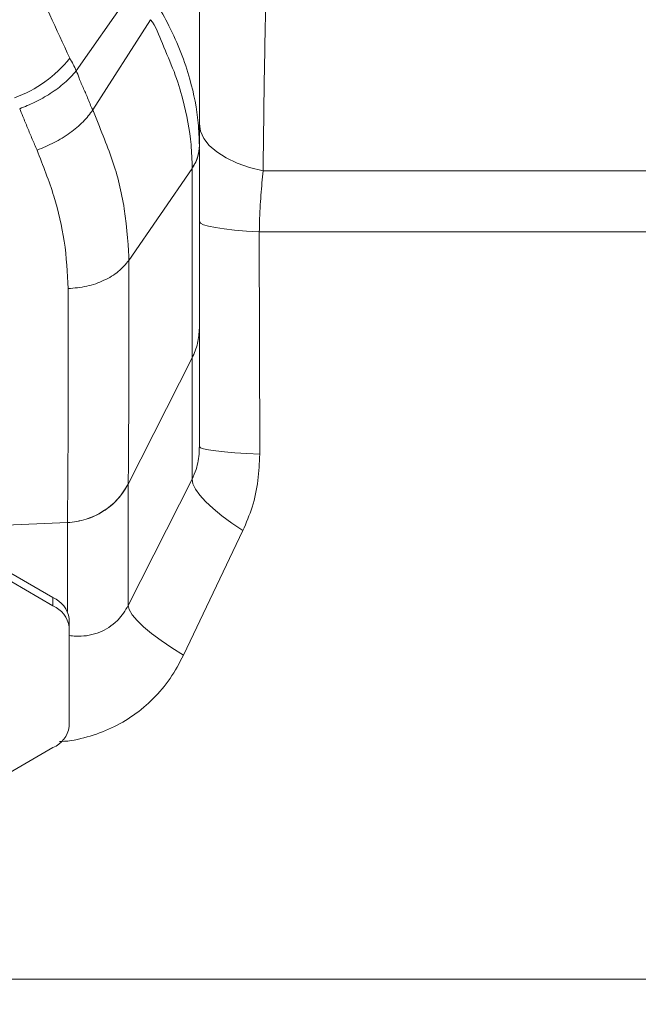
# Model space of a CAD drawing. Header units: millimetres. Extents: x 0 to 8410, y 0 to 5940.
# Tile 151 of 256: x 3669 to 3738, y 2432 to 2541. Entities that reach past the tile are written whole.
import ezdxf

# ---------------------------------------------------------------- set-up
doc = ezdxf.new("R2010")
doc.units = ezdxf.units.MM
doc.header["$LTSCALE"] = 10
doc.styles.add('SLDTEXTSTYLE0', font='TXT', dxfattribs={"width": 0.605})
doc.dimstyles.new('SLDDIMSTYLE6', dxfattribs={"dimtxt": 50, "dimasz": 50, "dimexe": 0, "dimexo": 0.0625, "dimgap": 12.5, "dimtad": 1, "dimtoh": 1, "dimdec": 0, "dimrnd": 1e-09, "dimzin": 12, "dimdsep": 46, "dimtxsty": 'SLDTEXTSTYLE0', "dimsah": 1, "dimcen": 0.09, "dimadec": 0, "dimazin": 0, "dimtfac": 1, "dimtofl": 0, "dimtmove": 0, "dimatfit": 3, "dimfxl": 1, "dimfrac": 2, "dimtolj": 1, "dimtzin": 12, "dimarcsym": 0})

# ---------------------------------------------------------------- blocks, each defined once
blk = doc.blocks.new('*D21')
at = {"color": 7, "linetype": 'Continuous', "lineweight": 0}
for p, q in [((3945.68, 2649.6), (3945.68, 2002.57)), ((3622.91, 2227.14), (3622.91, 2002.57)), ((3945.68, 2017.57), (3622.91, 2017.57))]:
    blk.add_line(p, q, dxfattribs=at)
for points in [[(3622.91, 2017.57), (3672.91, 2010.07), (3672.91, 2025.07)], [(3945.68, 2017.57), (3895.68, 2025.07), (3895.68, 2010.07)]]:
    blk.add_solid(points, dxfattribs=at)
at = {"color": 7, "linetype": 'Continuous', "lineweight": 0, "insert": (3727.01, 2082.03), "char_height": 50, "attachment_point": 1, "style": 'SLDTEXTSTYLE0'}
blk.add_mtext('323', dxfattribs=at)

msp = doc.modelspace()

# ---------------------------------------------------------------- linework, layer by layer
at = {"color": 7, "linetype": 'Continuous', "lineweight": 0}
for p, q in [((3681.681062, 2544.921997), (3675.187512, 2535.626832)), ((3683.456081, 2541.33353), (3677.056893, 2531.283412)), ((3688.111934, 2524.746153), (3681.049908, 2514.513287)), ((3688.907857, 2507.007244), (3688.907857, 2493.76944)), ((3688.101466, 2503.644678), (3680.985584, 2489.604178)), ((3672.599378, 2476.944569), (3659.66093, 2484.460253)), ((3672.599378, 2476.031023), (3659.66093, 2483.546707)), ((3674.407857, 2474.611628), (3674.407857, 2473.698083)), ((3674.407857, 2462.57456), (3674.407857, 2473.698083)), ((3667.712769, 2457.403082), (3672.599378, 2460.241619))]:
    msp.add_line(p, q, dxfattribs=at)
at = {"color": 8, "linetype": 'Continuous', "lineweight": 0}
for p, q in [((3696.004244, 2524.484608), (3783.880631, 2524.484608)), ((3695.578958, 2517.693344), (3695.629219, 2492.947701)), ((3785.789321, 2517.693344), (3695.578958, 2517.693344)), ((3688.101466, 2490.157637), (3688.101466, 2503.644678)), ((3680.985576, 2476.079333), (3688.101466, 2490.157637)), ((3680.985576, 2489.604178), (3680.985576, 2476.079333)), ((3674.211009, 2485.32309), (3659.289579, 2484.662536)), ((3674.210592, 2485.294584), (3674.211009, 2485.32309)), ((3674.210655, 2475.415397), (3674.210655, 2485.294584)), ((3693.762491, 2484.411243), (3687.141972, 2470.521975)), ((3672.599378, 2476.031023), (3672.599378, 2476.944569)), ((3642.907857, 2434.450764), (3760.35584, 2434.450764))]:
    msp.add_line(p, q, dxfattribs=at)
at = {"color": 8, "linetype": 'Continuous', "lineweight": 0, "flags": 128}
for points in [[(3696.004244, 2524.484608), (3694.486039, 2524.874184), (3693.100269, 2525.363627), (3691.875512, 2525.942895), (3690.837021, 2526.600006), (3690.006229, 2527.321431), (3689.400251, 2528.092238), (3689.031596, 2528.896603), (3688.907857, 2529.717896)], [(3695.578958, 2517.693344), (3694.142314, 2517.783973), (3692.83587, 2517.895135), (3691.684755, 2518.024686), (3690.711121, 2518.170181), (3689.933712, 2518.328789), (3689.367476, 2518.49747), (3689.023318, 2518.672976), (3688.907857, 2518.851909)], [(3695.629219, 2492.947701), (3694.182868, 2493.011597), (3692.867013, 2493.090215), (3691.707196, 2493.182007), (3690.725918, 2493.285212), (3689.942228, 2493.397775), (3689.37132, 2493.517581), (3689.024287, 2493.642274), (3688.907857, 2493.76944)], [(3693.762491, 2484.411243), (3692.529875, 2485.237989), (3691.413338, 2486.062545), (3690.433244, 2486.86983), (3689.607481, 2487.645123), (3688.951122, 2488.374296), (3688.476133, 2489.044044), (3688.191178, 2489.642117), (3688.101466, 2490.157637)], [(3687.141972, 2470.521975), (3685.835178, 2471.341568), (3684.643189, 2472.155291), (3683.589051, 2472.947437), (3682.693138, 2473.702702), (3681.972763, 2474.406454), (3681.44185, 2475.045133), (3681.110653, 2475.60637), (3680.985576, 2476.079333)]]:
    msp.add_lwpolyline(points, dxfattribs=at)
at = {"color": 8, "linetype": 'Continuous', "lineweight": 0}
for centre, radius, start, end in [((3663.57449, 2545.767671), 13.962796, 289.95660034, 321.35492304), ((3684.527624, 2527.353818), 4.380503, 324.90456756, 359.36314958), ((3673.885952, 2493.320565), 8.004079, 272.32750447, 332.50424511)]:
    msp.add_arc(centre, radius, start, end, dxfattribs=at)
at = {"color": 7, "linetype": 'Continuous', "lineweight": 0}
for centre, start, end in [((3671.438033, 2474.176872), 8.32844714, 67.23674138), ((3671.438033, 2473.263326), 8.32844714, 67.23674138), ((3671.438033, 2463.009316), 292.76325862, 351.67155286)]:
    msp.add_arc(centre, 3.001478, start, end, dxfattribs=at)
at = {"color": 8, "linetype": 'Continuous', "lineweight": 0}
for points, knots in [([(3654.985579, 2621.948067), (3654.985579, 2621.948057), (3654.985579, 2618.301798), (3655.305444, 2607.990844), (3656.711653, 2595.030539), (3658.9725, 2582.007667), (3661.975286, 2569.770273), (3665.619163, 2558.130485), (3669.760061, 2547.200029), (3672.9827, 2540.268277), (3674.479845, 2537.047985)], [0, 0, 0, 0, 0.0000004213, 0.1546422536, 0.3094253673, 0.4640631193, 0.6026061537, 0.7412542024, 0.8797941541, 1, 1, 1, 1]), ([(3696.360017, 2546.255025), (3696.327654, 2544.820429), (3696.26293, 2541.951262), (3696.177984, 2537.302653), (3696.101566, 2532.404577), (3696.044745, 2528.090372), (3696.014523, 2525.399713), (3696.004244, 2524.484608)], [0, 0, 0, 0, 0.2194696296, 0.4389351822, 0.6619896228, 0.8850411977, 1, 1, 1, 1]), ([(3684.139549, 2543.203655), (3684.614933, 2542.359543), (3686.194369, 2539.555034), (3687.906686, 2535.041426), (3688.807925, 2530.564709), (3688.882129, 2528.144336), (3688.907857, 2527.305129)], [0, 0, 0, 0, 0.1602149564, 0.532303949, 0.8378376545, 1, 1, 1, 1]), ([(3688.111732, 2524.835292), (3688.086024, 2525.693742), (3688.011934, 2528.167765), (3687.314505, 2531.757049), (3686.15909, 2535.574638), (3684.832408, 2538.431386), (3684.079546, 2540.619711), (3683.455613, 2541.332775), (3683.455604, 2541.332784)], [0, 0, 0, 0, 0.1626075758, 0.468629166, 0.6545659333, 0.8405100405, 0.9999977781, 1, 1, 1, 1]), ([(3674.479845, 2537.047985), (3674.738576, 2536.591572), (3674.997318, 2536.135142), (3675.18778, 2535.627239), (3675.187788, 2535.627219)], [0, 0, 0, 0, 0.9999608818, 1, 1, 1, 1]), ([(3675.187233, 2535.626415), (3675.187239, 2535.626405), (3675.31972, 2535.414438), (3675.556993, 2534.653197), (3676.029234, 2533.618009), (3676.524631, 2532.526688), (3676.900297, 2531.492037), (3677.056829, 2531.283332), (3677.056837, 2531.283322)], [0, 0, 0, 0, 0.00000851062, 0.18159475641, 0.45445533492, 0.7272558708, 0.99998701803, 1, 1, 1, 1]), ([(3670.833244, 2526.799384), (3670.654715, 2527.211305), (3670.297597, 2528.035284), (3669.772418, 2529.290734), (3669.3121, 2530.417922), (3669.029199, 2531.13063), (3668.91615, 2531.415436)], [0, 0, 0, 0, 0.2726986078, 0.5454883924, 0.8183725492, 1, 1, 1, 1]), ([(3670.833244, 2526.799384), (3671.479552, 2527.06141), (3672.772169, 2527.585462), (3674.53381, 2528.692613), (3676.04857, 2529.945994), (3676.720747, 2530.837544), (3677.056837, 2531.283322)], [0, 0, 0, 0, 0.2499998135, 0.4999992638, 0.7499983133, 1, 1, 1, 1]), ([(3677.056952, 2531.283501), (3677.05696, 2531.283481), (3677.817794, 2529.254587), (3679.380273, 2525.679908), (3680.708977, 2520.30064), (3681.049912, 2515.678274), (3681.049912, 2514.513297), (3681.049912, 2514.513287)], [0, 0, 0, 0, 0.0000031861, 0.32535232, 0.6457632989, 0.9999969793, 1, 1, 1, 1]), ([(3674.295171, 2511.36944), (3674.208892, 2513.119293), (3674.044496, 2516.453479), (3672.842058, 2521.670108), (3671.505168, 2525.083658), (3670.833218, 2526.799384)], [0, 0, 0, 0, 0.3545639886, 0.6755896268, 1, 1, 1, 1]), ([(3688.101466, 2503.644678), (3688.101466, 2503.644678), (3688.101466, 2503.644675), (3688.1066, 2505.837403), (3688.108885, 2507.953697), (3688.111439, 2510.946896), (3688.112848, 2514.255217), (3688.11333, 2517.955827), (3688.113305, 2521.614948), (3688.112075, 2523.756977), (3688.112075, 2524.746342), (3688.112075, 2524.746362)], [0, 0, 0, 0, 0.00000143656, 0.15184076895, 0.3036838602, 0.45537931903, 0.60707520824, 0.75882925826, 0.91058074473, 0.9999982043, 1, 1, 1, 1]), ([(3688.111792, 2524.745944), (3688.111792, 2524.745954), (3688.111792, 2524.769504), (3688.111762, 2524.802405), (3688.111732, 2524.835292)], [0, 0, 0, 0, 0.0004218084, 1, 1, 1, 1]), ([(3696.004244, 2524.484608), (3695.917979, 2523.601736), (3695.74268, 2521.80764), (3695.623669, 2519.462867), (3695.588362, 2518.065542), (3695.578958, 2517.693344)], [0, 0, 0, 0, 0.415481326, 0.8443046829, 1, 1, 1, 1]), ([(3674.295171, 2511.36944), (3675.0013, 2511.434542), (3676.41356, 2511.564745), (3678.333524, 2512.248152), (3679.975875, 2513.222725), (3680.691899, 2514.083099), (3681.049912, 2514.513287)], [0, 0, 0, 0, 0.2499994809, 0.4999994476, 0.7499992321, 1, 1, 1, 1]), ([(3681.049908, 2514.513287), (3681.049908, 2514.513267), (3681.049908, 2512.64916), (3681.059843, 2510.315454), (3681.057649, 2506.074748), (3681.054121, 2502.437609), (3681.046686, 2499.059791), (3681.036858, 2496.063997), (3681.021108, 2492.655128), (3680.999737, 2490.814457), (3680.98593, 2489.625219)], [0, 0, 0, 0, 0.0000013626, 0.1278403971, 0.255679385, 0.3834413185, 0.5112030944, 0.6389736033, 0.7667444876, 1, 1, 1, 1]), ([(3674.211009, 2485.32309), (3674.2207, 2485.913245), (3674.240082, 2487.093556), (3674.261154, 2489.360687), (3674.278404, 2492.038734), (3674.291451, 2495.186296), (3674.300866, 2498.700329), (3674.305706, 2502.57592), (3674.305372, 2506.771245), (3674.298544, 2509.836709), (3674.29513, 2511.36944)], [0, 0, 0, 0, 0.11655900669, 0.23311825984, 0.36084815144, 0.48857840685, 0.61630930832, 0.74404031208, 0.8720202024, 1, 1, 1, 1]), ([(3688.101466, 2503.644678), (3688.335359, 2504.183103), (3688.803144, 2505.259946), (3688.872953, 2506.424814), (3688.907857, 2507.007244)], [0, 0, 0, 0, 0.5000026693, 1, 1, 1, 1]), ([(3688.101466, 2490.157637), (3688.259204, 2490.510779), (3688.678117, 2491.448636), (3688.88777, 2492.72903), (3688.904038, 2493.571634), (3688.907857, 2493.76944)], [0, 0, 0, 0, 0.3160861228, 0.8394470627, 1, 1, 1, 1]), ([(3695.629219, 2492.947701), (3695.58982, 2491.957111), (3695.510019, 2489.950695), (3694.880679, 2487.055121), (3694.128453, 2485.276533), (3693.762491, 2484.411243)], [0, 0, 0, 0, 0.3336614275, 0.6758233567, 1, 1, 1, 1]), ([(3680.98593, 2489.625219), (3680.985761, 2489.614716), (3680.985591, 2489.604205), (3680.985591, 2489.604208), (3680.985591, 2489.604208)], [0, 0, 0, 0, 0.9992033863, 1, 1, 1, 1]), ([(3674.407857, 2472.728807), (3674.654226, 2472.699709), (3675.698646, 2472.576355), (3677.492267, 2472.82908), (3679.057221, 2473.703391), (3680.210063, 2474.792432), (3680.639409, 2475.504896), (3680.985576, 2476.079333)], [0, 0, 0, 0, 0.100868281, 0.4276069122, 0.7211751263, 0.7751923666, 1, 1, 1, 1]), ([(3673.341735, 2460.911426), (3673.406545, 2460.912909), (3674.446757, 2460.936714), (3676.422686, 2461.372556), (3679.145391, 2462.330125), (3681.630329, 2463.787327), (3683.834848, 2465.648024), (3685.735008, 2467.891057), (3686.672969, 2469.644974), (3687.141972, 2470.521975)], [0, 0, 0, 0, 0.0110393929, 0.1771829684, 0.3433020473, 0.5058622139, 0.6684123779, 0.8341980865, 1, 1, 1, 1])]:
    msp.add_open_spline(points, degree=3, knots=knots, dxfattribs=at)
at = {"color": 7, "linetype": 'Continuous', "lineweight": 0}
for points, knots in [([(3688.907857, 2557.377401), (3688.907857, 2552.514026), (3688.907857, 2542.778754), (3688.907857, 2532.466014), (3688.907857, 2527.305129)], [0, 0, 0, 0, 0.4995622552, 1, 1, 1, 1]), ([(3668.905, 2531.410667), (3669.47099, 2531.641909), (3670.654924, 2532.125618), (3672.380602, 2533.113554), (3674.027754, 2534.312624), (3674.791539, 2535.178174), (3675.187788, 2535.627219)], [0, 0, 0, 0, 0.2196752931, 0.4595153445, 0.7195983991, 1, 1, 1, 1]), ([(3688.111792, 2524.745944), (3688.342717, 2525.135055), (3688.804553, 2525.913254), (3688.873423, 2526.755686), (3688.907857, 2527.17689)], [0, 0, 0, 0, 0.5000141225, 1, 1, 1, 1]), ([(3688.907857, 2527.305129), (3688.907857, 2527.280253), (3688.907857, 2527.237417), (3688.907857, 2527.19477), (3688.907857, 2527.17689)], [0, 0, 0, 0, 0.5807394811, 1, 1, 1, 1]), ([(3688.907857, 2527.001563), (3688.907857, 2526.226255), (3688.907857, 2524.038686), (3688.907857, 2520.710784), (3688.907857, 2517.143256), (3688.907857, 2513.959615), (3688.907857, 2511.195104), (3688.907857, 2508.816998), (3688.907857, 2507.611736), (3688.907857, 2507.007244)], [0, 0, 0, 0, 0.0835897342, 0.2358525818, 0.3890536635, 0.541320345, 0.6945046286, 0.8467805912, 1, 1, 1, 1]), ([(3674.210592, 2485.294584), (3674.917626, 2485.382728), (3676.331696, 2485.559018), (3678.256654, 2486.49509), (3679.904991, 2487.832006), (3680.625391, 2489.013473), (3680.985591, 2489.604208)], [0, 0, 0, 0, 0.2499998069, 0.4999999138, 0.7499995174, 1, 1, 1, 1])]:
    msp.add_open_spline(points, degree=3, knots=knots, dxfattribs=at)

# ---------------------------------------------------------------- dimensions: what is measured, and where the dimension line sits
dim = msp.add_linear_dim(base=(3622.907857, 2017.574759), p1=(3945.6821, 2649.600458), p2=(3622.907857, 2227.139992), dimstyle='SLDDIMSTYLE6', dxfattribs=at)
dim.commit()
dim.dimension.update_dxf_attribs({"geometry": '*D21', "text_midpoint": (3784.294979, 2017.574759), "dimtype": 160})

doc.saveas('drawing.dxf')
